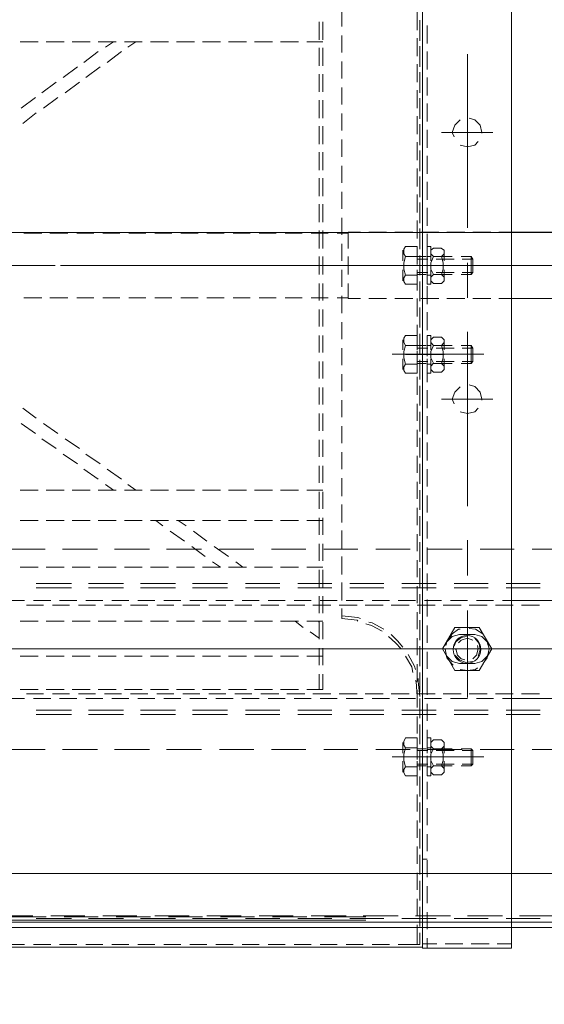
# Model space of a CAD drawing. Header units: millimetres. Extents: x -1469 to 52323, y -1368 to 13830.
# Tile 10 of 85: x 6285 to 6455, y 1399 to 1720. Entities that reach past the tile are written whole.
import ezdxf

# ---------------------------------------------------------------- set-up
doc = ezdxf.new("R2010")
doc.units = ezdxf.units.MM
doc.layers.add('A-CEILING-02', color=7, linetype='Continuous', lineweight=5, true_color=0xf27172)
doc.layers.add('ACMV-EQP-CHW', color=30, linetype='Continuous', true_color=0xff7f00)
doc.layers.add('RCP LAYOUT', color=9, linetype='Continuous', true_color=0x808080)

# ---------------------------------------------------------------- blocks, each defined once
blk = doc.blocks.new('A$C256bf26b')
at = {"layer": 'A-CEILING-02', "true_color": 0x808080}
h = blk.add_hatch(dxfattribs=at)
h.set_pattern_fill('_USER', color=8, scale=600, double=1, pattern_type=0)
h.set_pattern_definition([(0, (9805, 1050), (0, 600), []), (90, (9805, 1050), (-600, 4e-14), [])])
h.paths.add_polyline_path([(200, 1050), (200, 2970), (4245, 2970), (4245, 3620), (5835, 3620), (5835, 2970), (9805, 2970), (9805, 1050)])
blk = doc.blocks.new('AHU-7.5TR-CARRIER')
at = {"layer": 'ACMV-EQP-CHW', "lineweight": 15}
for points in [[(-717.74, -237.83), (675.96, -237.83), (675.96, 0)], [(-718.91, -222.03), (704.92, -222.03), (704.92, -38.61)], [(-284.79, -213.55), (-284.79, -621.93)], [(-284.79, -213.55), (-255.82, -213.55)], [(-257.3, -213.55), (-257.3, -216.77)], [(-255.82, -213.55), (-255.82, -621.93)], [(-255.82, -213.84), (85.27, -213.84)], [(-255.82, -624.27), (-255.82, -213.84)], [(-254.07, -214.72), (-254.95, -214.72), (-247.92, -214.72)], [(-254.95, -218.52), (-254.95, -214.72)], [(-254.95, -214.72), (-254.95, -217.65)], [(-254.07, -214.72), (-254.07, -221.15)], [(-245, -214.72), (-239.45, -214.72)], [(-236.52, -214.72), (-230.96, -214.72)], [(-228.04, -214.72), (-222.48, -214.72)], [(-219.55, -214.72), (-213.99, -214.72)], [(-211.07, -214.72), (-205.51, -214.72)], [(-202.59, -214.72), (-197.03, -214.72)], [(-194.1, -214.72), (-188.55, -214.72)], [(-185.62, -214.72), (-180.06, -214.72)], [(-177.13, -214.72), (-171.58, -214.72)], [(-168.65, -214.72), (-163.09, -214.72)], [(-160.17, -214.72), (-154.61, -214.72)], [(-151.68, -214.72), (-146.13, -214.72)], [(-143.2, -214.72), (-137.64, -214.72)], [(-134.72, -214.72), (-129.16, -214.72)], [(-126.23, -214.72), (-120.67, -214.72)], [(-284.79, -215.01), (-280.11, -215.01)], [(-277.47, -215.01), (-271.63, -215.01)], [(-268.98, -215.01), (-263.15, -215.01)], [(-260.51, -215.01), (-255.82, -215.01)], [(-717.74, -220.27), (678.59, -220.27)], [(-257.3, -219.69), (-257.3, -225.25)], [(-254.95, -220.58), (-254.95, -226.13)], [(-287.42, -224.08), (-298.83, -224.08)], [(-270.44, -224.08), (-281.87, -224.08)], [(-253.49, -224.08), (-264.9, -224.08)], [(-254.95, -227), (-254.95, -221.45)], [(-254.07, -224.08), (-254.07, -229.64)], [(-236.52, -224.08), (-247.92, -224.08)], [(-237.4, -222.62), (67.13, -222.62)], [(-237.4, -223.79), (-223.94, -223.79)], [(-219.55, -224.08), (-230.97, -224.08)], [(-218.09, -223.79), (-206.97, -223.79)], [(-202.59, -224.08), (-213.71, -224.08)], [(-201.12, -223.79), (-190.01, -223.79)], [(-185.61, -224.08), (-196.73, -224.08)], [(-184.15, -223.79), (-173.04, -223.79)], [(-168.65, -224.08), (-179.77, -224.08)], [(-167.19, -223.79), (-156.07, -223.79)], [(-151.68, -224.08), (-162.8, -224.08)], [(-150.22, -223.79), (-139.11, -223.79)], [(-134.72, -224.08), (-145.83, -224.08)], [(-133.26, -223.79), (-122.13, -223.79)], [(-117.75, -224.08), (-128.87, -224.08)], [(-257.3, -228.18), (-257.3, -233.74)], [(-254.95, -229.05), (-254.95, -234.61)], [(-254.95, -235.49), (-254.95, -229.93)], [(-254.07, -232.56), (-254.07, -238.12)], [(-257.3, -236.66), (-257.3, -242.22)], [(-254.95, -237.54), (-254.95, -243.09)], [(-254.95, -243.98), (-254.95, -238.41)], [(-257.29, -242.51), (-255.82, -242.51)], [(-254.07, -241.05), (-254.07, -246.61)], [(-257.3, -245.14), (-257.3, -250.71)], [(-254.95, -246.02), (-254.95, -251.58)], [(-254.95, -252.46), (-254.95, -246.9)], [(-254.07, -249.53), (-254.07, -255.1)], [(-257.3, -253.63), (-257.3, -259.19)], [(-254.95, -254.5), (-254.95, -260.06)], [(-254.95, -260.94), (-254.95, -255.38)], [(-254.07, -258.02), (-254.07, -263.57)], [(-257.3, -262.11), (-257.3, -267.67)], [(-254.95, -262.99), (-254.95, -268.55)], [(-254.95, -269.43), (-254.95, -263.87)], [(-254.07, -266.5), (-254.07, -272.05)], [(-261.97, -272.93), (-262.85, -272.06), (-262.85, -270.88), (-261.97, -270.01)], [(-262.85, -274.4), (-262.85, -271.17)], [(-259.34, -270.01), (-258.46, -270.88), (-258.46, -272.05), (-259.34, -272.93), (-258.46, -274.69), (-258.46, -276.73), (-259.34, -278.49), (-258.46, -279.37), (-258.46, -280.54), (-259.34, -281.42), (-261.97, -281.42)], [(-261.97, -270.01), (-259.34, -270.01)], [(-258.46, -269.72), (-258.46, -274.39)], [(-258.46, -269.72), (-257.3, -269.72)], [(-258.46, -274.4), (-258.46, -271.17)], [(-257.3, -270.59), (-257.3, -276.14)], [(-257.29, -274.4), (-257.29, -269.72)], [(-254.95, -271.47), (-254.95, -277.03)], [(-254.95, -277.91), (-254.95, -272.35)], [(-254.07, -274.4), (-254.07, -269.72)], [(-250.27, -269.72), (-254.07, -269.72)], [(-250.27, -272.64), (-249.69, -271.76), (-249.69, -270.59), (-250.27, -269.72)], [(-249.39, -274.4), (-249.39, -270.88)], [(-271.62, -278.49), (-271.62, -272.93), (-272.21, -273.52)], [(-268.7, -273.52), (-272.21, -273.52)], [(-271.62, -278.49), (-272.21, -277.91), (-272.21, -273.52)], [(-268.41, -272.93), (-271.62, -272.93)], [(-260.22, -273.52), (-266.07, -273.52)], [(-259.92, -272.93), (-265.49, -272.93)], [(-259.34, -272.93), (-261.97, -272.93), (-262.56, -274.69), (-262.56, -276.74), (-261.97, -278.49), (-259.34, -278.49)], [(-257.3, -272.64), (-258.46, -272.64)], [(-254.07, -273.52), (-257.59, -273.52)], [(-254.07, -272.93), (-257, -272.93)], [(-250.27, -278.78), (-249.69, -276.74), (-249.69, -274.69), (-250.27, -272.64), (-254.07, -272.64)], [(-254.07, -274.98), (-254.07, -280.54)], [(-291.52, -278.2), (-302.64, -278.2)], [(-274.54, -278.2), (-285.66, -278.2)], [(-245.89, -275.86), (-275.72, -275.86)], [(-268.7, -277.91), (-272.21, -277.91)], [(-268.41, -278.49), (-271.62, -278.49)], [(-257.58, -278.2), (-268.7, -278.2)], [(-260.22, -277.91), (-266.07, -277.91)], [(-259.92, -278.49), (-265.49, -278.49)], [(-262.85, -275.86), (-250.26, -275.86)], [(-262.85, -280.25), (-262.85, -277.03)], [(-261.97, -281.42), (-262.85, -280.54), (-262.85, -279.37), (-261.97, -278.49)], [(-253.78, -275.86), (-261.97, -275.86)], [(-258.46, -277.03), (-258.46, -282.01)], [(-258.46, -280.25), (-258.46, -277.03)], [(-257.3, -278.78), (-258.46, -278.78)], [(-254.07, -277.91), (-257.59, -277.91)], [(-257.29, -282), (-257.29, -277.03)], [(-254.07, -278.49), (-257, -278.49)], [(-254.07, -282), (-254.07, -277.03)], [(-254.07, -278.78), (-250.27, -278.78), (-249.69, -279.66), (-249.69, -280.83), (-250.27, -282), (-254.07, -282)], [(-240.61, -278.2), (-251.73, -278.2)], [(-249.39, -280.54), (-249.39, -277.03)], [(-223.64, -278.2), (-234.77, -278.2)], [(-206.68, -278.2), (-217.79, -278.2)], [(-189.71, -278.2), (-200.83, -278.2)], [(-172.45, -278.2), (-183.86, -278.2)], [(-155.49, -278.2), (-166.9, -278.2)], [(-138.52, -278.2), (-149.93, -278.2)], [(-121.55, -278.2), (-132.96, -278.2)], [(-258.46, -282), (-257.3, -282)], [(-257.3, -279.08), (-257.3, -284.63)], [(-254.95, -279.96), (-254.95, -285.51)], [(-254.95, -286.39), (-254.95, -280.83)], [(-254.07, -283.46), (-254.07, -289.02)], [(-257.3, -287.56), (-257.3, -293.12)], [(-254.95, -288.44), (-254.95, -294)], [(-283.03, -289.61), (-294.15, -289.61)], [(-283.03, -291.07), (-294.15, -291.07)], [(-266.06, -289.61), (-277.18, -289.61)], [(-266.06, -291.07), (-277.18, -291.07)], [(-249.1, -289.61), (-260.21, -289.61)], [(-249.1, -291.07), (-260.21, -291.07)], [(-254.95, -294.88), (-254.95, -289.31)], [(-232.13, -289.61), (-243.25, -289.61)], [(-232.13, -291.07), (-243.25, -291.07)], [(-215.17, -289.61), (-226.29, -289.61)], [(-215.17, -291.07), (-226.29, -291.07)], [(-198.19, -289.61), (-209.3, -289.61)], [(-198.19, -291.07), (-209.3, -291.07)], [(-180.94, -289.61), (-192.35, -289.61)], [(-180.94, -291.07), (-192.35, -291.07)], [(-163.97, -289.61), (-175.38, -289.61)], [(-163.97, -291.07), (-175.38, -291.07)], [(-147.01, -289.61), (-158.41, -289.61)], [(-147.01, -291.07), (-158.41, -291.07)], [(-130.03, -289.61), (-141.45, -289.61)], [(-130.03, -291.07), (-141.45, -291.07)], [(-281.87, -294.88), (-359.68, -294.88)], [(-273.38, -294.88), (-278.93, -294.88)], [(-264.9, -294.88), (-270.44, -294.88)], [(-256.41, -294.88), (-261.97, -294.88)], [(-254.07, -291.95), (-254.07, -297.51)], [(-247.92, -294.88), (-253.49, -294.88)], [(-239.45, -294.88), (-245, -294.88)], [(-230.97, -294.88), (-236.52, -294.88)], [(-222.48, -294.88), (-228.04, -294.88)], [(-213.99, -294.88), (-219.55, -294.88)], [(-205.51, -294.88), (-211.07, -294.88)], [(-197.02, -294.88), (-202.59, -294.88)], [(-188.54, -294.88), (-194.1, -294.88)], [(-180.06, -294.88), (-185.62, -294.88)], [(-171.58, -294.88), (-177.13, -294.88)], [(-163.09, -294.88), (-168.65, -294.88)], [(-154.61, -294.88), (-160.17, -294.88)], [(-146.12, -294.88), (-151.68, -294.88)], [(-137.63, -294.88), (-143.2, -294.88)], [(-129.16, -294.88), (-134.72, -294.88)], [(-120.67, -294.88), (-126.23, -294.88)], [(-288.01, -296.34), (-293.85, -296.34)], [(-279.52, -296.34), (-285.37, -296.34)], [(-271.05, -296.34), (-276.89, -296.34)], [(-270.44, -295.17), (-270.44, -323.54)], [(-262.56, -296.34), (-268.41, -296.34)], [(-254.07, -296.34), (-259.92, -296.34)], [(-257.3, -296.04), (-257.3, -301.61)], [(-254.95, -295.46), (-254.36, -300.43), (-254.36, -301.31)], [(-254.95, -296.92), (-254.95, -302.48)], [(-254.95, -303.36), (-254.95, -297.8)], [(-254.07, -295.46), (-253.79, -300.43), (-253.49, -300.72)], [(-245.59, -296.34), (-251.44, -296.34)], [(-237.1, -296.34), (-242.95, -296.34)], [(-228.63, -296.34), (-234.47, -296.34)], [(-220.14, -296.34), (-225.99, -296.34)], [(-223.35, -302.77), (-223.35, -297.8), (-218.09, -297.8)], [(-222.19, -297.8), (-222.19, -302.77)], [(-211.65, -296.34), (-217.5, -296.34)], [(-215.45, -297.8), (-209.61, -297.8)], [(-203.17, -296.34), (-209.02, -296.34)], [(-206.97, -297.8), (-201.12, -297.8)], [(-194.69, -296.34), (-200.25, -296.34)], [(-198.48, -297.8), (-192.64, -297.8)], [(-186.21, -296.34), (-191.76, -296.34)], [(-190, -297.8), (-184.15, -297.8)], [(-177.72, -296.34), (-183.27, -296.34)], [(-181.53, -297.8), (-175.67, -297.8)], [(-169.24, -296.34), (-174.8, -296.34)], [(-173.04, -297.8), (-167.19, -297.8)], [(-160.75, -296.34), (-166.32, -296.34)], [(-164.55, -297.8), (-158.71, -297.8)], [(-152.27, -296.34), (-157.83, -296.34)], [(-156.07, -297.8), (-150.22, -297.8)], [(-143.79, -296.34), (-149.34, -296.34)], [(-147.59, -297.8), (-141.74, -297.8)], [(-135.3, -296.34), (-140.86, -296.34)], [(-139.11, -297.8), (-133.26, -297.8)], [(-126.82, -296.34), (-132.37, -296.34)], [(-130.62, -297.8), (-124.77, -297.8)], [(-270.44, -300.72), (-270.44, -320.91)], [(-254.07, -300.43), (-254.07, -305.99)], [(-274.26, -303.94), (-278.35, -310.97), (-274.26, -317.98)], [(-274.26, -303.94), (-266.36, -303.94)], [(-268.11, -304.24), (-270.44, -303.95), (-273.09, -304.24), (-273.67, -304.82)], [(-266.36, -317.98), (-262.27, -310.97), (-266.36, -303.94)], [(-257.3, -304.53), (-257.3, -310.09)], [(-253.49, -304.24), (-253.2, -305.41), (-251.15, -309.21)], [(-252.61, -303.36), (-252.32, -305.11), (-250.27, -308.62)], [(-276.01, -306.87), (-276.89, -308.04), (-277.47, -310.97), (-277.18, -312.43)], [(-272.79, -306.28), (-275.13, -306.87), (-276.89, -308.62), (-277.18, -309.51)], [(-272.21, -307.75), (-273.38, -308.92), (-273.96, -310.97), (-273.68, -312.14)], [(-272.79, -306.28), (-267.82, -306.28)], [(-266.36, -308.92), (-267.82, -307.45), (-269.87, -306.57), (-272.21, -306.87)], [(-266.65, -310.67), (-266.65, -310.97), (-267.23, -308.92), (-268.41, -307.75), (-269.57, -307.45)], [(-263.43, -309.5), (-263.72, -308.62), (-265.49, -306.87), (-267.82, -306.28)], [(-263.14, -310.67), (-263.14, -310.97), (-263.73, -308.04), (-265.49, -305.99), (-265.77, -305.69)], [(-254.95, -305.41), (-254.95, -310.96)], [(-254.95, -311.84), (-254.95, -306.28)], [(-223.35, -305.7), (-223.35, -311.25)], [(-222.19, -305.7), (-222.19, -311.25)], [(-273.68, -310.97), (-330.43, -310.97)], [(-237.69, -310.97), (-294.15, -310.97)], [(-288.31, -310.97), (-252.32, -310.97)], [(-273.96, -308.62), (-274.54, -310.67), (-274.26, -312.72), (-272.79, -314.48)], [(-251.15, -310.97), (-262.56, -310.97)], [(-254.07, -308.92), (-254.07, -314.48)], [(-248.81, -310.97), (-247.05, -313.01), (-244.71, -315.06)], [(-183.27, -310.97), (-239.74, -310.97)], [(-215.17, -310.97), (-226.28, -310.97)], [(-223.35, -308.62), (-218.09, -308.62)], [(-215.45, -308.62), (-209.61, -308.62)], [(-206.97, -308.62), (-201.12, -308.62)], [(-147.01, -310.97), (-203.75, -310.97)], [(-198.48, -308.62), (-192.64, -308.62)], [(-190, -308.62), (-184.15, -308.62)], [(-181.53, -308.62), (-175.67, -308.62)], [(-173.04, -308.62), (-167.19, -308.62)], [(-160.46, -310.97), (-171.87, -310.97)], [(-164.55, -308.62), (-158.71, -308.62)], [(-156.07, -308.62), (-150.22, -308.62)], [(-92.59, -310.97), (-149.34, -310.97)], [(-147.59, -308.62), (-141.74, -308.62)], [(-139.11, -308.62), (-133.26, -308.62)], [(-124.48, -310.97), (-135.89, -310.97)], [(-130.62, -308.62), (-124.77, -308.62)], [(-277.18, -312.14), (-276.89, -313.31), (-275.13, -315.06), (-272.79, -315.65)], [(-272.21, -313.89), (-270.45, -314.48), (-268.41, -313.89), (-267.52, -313.01)], [(-270.16, -315.06), (-268.41, -314.76), (-266.65, -313.3), (-266.07, -311.84)], [(-268.11, -317.4), (-267.52, -317.4), (-265.49, -315.94), (-264.02, -313.59)], [(-267.82, -315.65), (-265.49, -315.06), (-263.73, -313.3), (-263.43, -312.13)], [(-257.3, -313.01), (-257.3, -318.57)], [(-254.95, -313.89), (-254.95, -319.45)], [(-249.39, -311.55), (-247.64, -313.6), (-245.59, -315.65)], [(-223.35, -314.18), (-223.35, -319.74)], [(-222.19, -314.18), (-222.19, -319.74)], [(-276.01, -315.06), (-275.42, -315.94), (-273.08, -317.4), (-271.05, -317.69)], [(-272.79, -315.65), (-267.82, -315.65)], [(-254.95, -320.33), (-254.95, -314.76)], [(-254.07, -317.4), (-254.07, -322.95)], [(-243.25, -317.4), (-239.45, -319.45), (-238.27, -319.74)], [(-242.67, -316.81), (-239.15, -318.57), (-237.4, -319.16)], [(-219.26, -316.52), (-222.19, -314.48)], [(-274.26, -317.98), (-266.36, -317.98)], [(-234.77, -320.03), (-234.47, -320.33), (-229.5, -320.91), (-229.5, -324.13)], [(-223.35, -320.03), (-218.09, -320.03)], [(-221.89, -320.03), (-222.19, -319.74)], [(-214.28, -320.03), (-216.92, -317.98)], [(-215.45, -320.03), (-209.61, -320.03)], [(-206.97, -320.03), (-201.12, -320.03)], [(-198.48, -320.03), (-192.64, -320.03)], [(-190, -320.03), (-184.15, -320.03)], [(-181.53, -320.03), (-175.67, -320.03)], [(-173.04, -320.03), (-167.19, -320.03)], [(-164.55, -320.03), (-158.71, -320.03)], [(-156.07, -320.03), (-150.22, -320.03)], [(-147.59, -320.03), (-141.74, -320.03)], [(-139.11, -320.03), (-133.26, -320.03)], [(-130.62, -320.03), (-124.77, -320.03)], [(-257.3, -321.5), (-257.3, -327.05)], [(-254.95, -322.37), (-254.95, -327.93)], [(-254.95, -328.81), (-254.95, -323.25)], [(-235.64, -320.91), (-234.77, -321.2), (-229.5, -321.79)], [(-223.35, -322.66), (-223.35, -328.22)], [(-222.19, -322.66), (-222.19, -328.22)], [(-363.19, -326.77), (-284.79, -326.77)], [(-293.85, -325.29), (-288.01, -325.29)], [(-285.37, -325.29), (-279.52, -325.29)], [(-284.79, -326.77), (-281.87, -326.77)], [(-278.93, -326.77), (-273.38, -326.77)], [(-276.89, -325.29), (-271.05, -325.29)], [(-270.44, -326.77), (-264.9, -326.77)], [(-268.41, -325.29), (-262.56, -325.29)], [(-261.97, -326.77), (-256.41, -326.77)], [(-259.92, -325.29), (-254.07, -325.29)], [(-254.07, -325.89), (-254.07, -331.44)], [(-253.49, -326.77), (-247.92, -326.77)], [(-251.44, -325.29), (-245.59, -325.29)], [(-245, -326.77), (-239.44, -326.77)], [(-242.95, -325.29), (-237.1, -325.29)], [(-236.52, -326.77), (-230.96, -326.77)], [(-234.47, -325.29), (-228.63, -325.29)], [(-229.5, -326.77), (-229.5, -332.61)], [(-228.04, -326.77), (-222.48, -326.77)], [(-225.98, -325.29), (-220.14, -325.29)], [(-219.55, -326.77), (-213.99, -326.77)], [(-217.51, -325.29), (-211.65, -325.29)], [(-211.07, -326.77), (-205.51, -326.77)], [(-209.02, -325.29), (-203.17, -325.29)], [(-202.59, -326.77), (-197.03, -326.77)], [(-200.25, -325.29), (-194.69, -325.29)], [(-194.1, -326.77), (-188.54, -326.77)], [(-191.76, -325.29), (-186.21, -325.29)], [(-185.62, -326.77), (-180.05, -326.77)], [(-183.27, -325.29), (-177.72, -325.29)], [(-177.13, -326.77), (-171.58, -326.77)], [(-174.8, -325.29), (-169.24, -325.29)], [(-168.65, -326.77), (-163.09, -326.77)], [(-166.32, -325.29), (-160.75, -325.29)], [(-160.17, -326.77), (-154.61, -326.77)], [(-157.83, -325.29), (-152.27, -325.29)], [(-151.68, -326.77), (-146.13, -326.77)], [(-149.34, -325.29), (-143.79, -325.29)], [(-143.2, -326.77), (-137.64, -326.77)], [(-140.86, -325.29), (-135.3, -325.29)], [(-134.72, -326.77), (-129.16, -326.77)], [(-132.38, -325.29), (-126.82, -325.29)], [(-126.23, -326.77), (-120.67, -326.77)], [(-257.3, -329.98), (-257.3, -335.53)], [(-283.03, -330.86), (-294.15, -330.86)], [(-283.03, -332.32), (-294.15, -332.32)], [(-266.06, -330.86), (-277.18, -330.86)], [(-266.06, -332.32), (-277.18, -332.32)], [(-249.1, -330.86), (-260.21, -330.86)], [(-249.1, -332.32), (-260.21, -332.32)], [(-254.95, -330.86), (-254.95, -336.41)], [(-254.95, -337.29), (-254.95, -331.73)], [(-232.13, -330.86), (-243.25, -330.86)], [(-232.13, -332.32), (-243.25, -332.32)], [(-215.17, -330.86), (-226.29, -330.86)], [(-215.17, -332.32), (-226.29, -332.32)], [(-223.35, -331.15), (-223.35, -336.71)], [(-222.19, -331.15), (-222.19, -336.71)], [(-198.19, -330.86), (-209.3, -330.86)], [(-198.19, -332.32), (-209.3, -332.32)], [(-180.94, -330.86), (-192.35, -330.86)], [(-180.94, -332.32), (-192.35, -332.32)], [(-163.97, -330.86), (-175.38, -330.86)], [(-163.97, -332.32), (-175.38, -332.32)], [(-147.01, -330.86), (-158.41, -330.86)], [(-147.01, -332.32), (-158.41, -332.32)], [(-130.03, -330.86), (-141.45, -330.86)], [(-130.03, -332.32), (-141.45, -332.32)], [(-270.44, -334.95), (-270.44, -346.36)], [(-254.07, -334.37), (-254.07, -339.92)], [(-229.5, -335.25), (-229.5, -341.1)], [(-257.3, -338.46), (-257.3, -344.01)], [(-254.95, -339.34), (-254.95, -344.9)], [(-223.35, -337.58), (-218.09, -337.58)], [(-223.35, -339.63), (-223.35, -345.19)], [(-222.19, -339.63), (-222.19, -345.19)], [(-215.45, -337.58), (-209.61, -337.58)], [(-206.97, -337.58), (-201.12, -337.58)], [(-198.48, -337.58), (-192.64, -337.58)], [(-194.98, -339.34), (-197.32, -337.58)], [(-190, -337.58), (-184.15, -337.58)], [(-187.37, -339.34), (-190, -337.58)], [(-181.53, -337.58), (-175.67, -337.58)], [(-173.04, -337.58), (-167.19, -337.58)], [(-164.55, -337.58), (-158.71, -337.58)], [(-156.07, -337.58), (-150.22, -337.58)], [(-147.59, -337.58), (-141.74, -337.58)], [(-139.11, -337.58), (-133.26, -337.58)], [(-130.62, -337.58), (-124.77, -337.58)], [(-254.95, -345.77), (-254.95, -340.22)], [(-254.07, -342.85), (-254.07, -348.41)], [(-187.96, -344.31), (-192.64, -341.1)], [(-180.64, -344.31), (-185.03, -341.1)], [(-291.52, -343.43), (-302.64, -343.43)], [(-274.54, -343.43), (-285.66, -343.43)], [(-257.58, -343.43), (-268.7, -343.43)], [(-240.61, -343.43), (-251.73, -343.43)], [(-223.64, -343.43), (-234.77, -343.43)], [(-229.5, -343.72), (-229.5, -349.58)], [(-206.68, -343.43), (-217.79, -343.43)], [(-189.71, -343.43), (-200.83, -343.43)], [(-181.23, -349.29), (-185.62, -346.07)], [(-172.45, -343.43), (-183.86, -343.43)], [(-173.63, -349.29), (-178.31, -346.07)], [(-155.49, -343.43), (-166.9, -343.43)], [(-138.52, -343.43), (-149.93, -343.43)], [(-121.55, -343.43), (-132.96, -343.43)], [(-257.3, -346.94), (-257.3, -352.5)], [(-254.95, -347.82), (-254.95, -353.39)], [(-254.95, -354.26), (-254.95, -348.7)], [(-223.35, -348.12), (-223.35, -353.68)], [(-222.19, -348.12), (-222.19, -353.68)], [(-254.07, -351.33), (-254.07, -356.89)], [(-229.5, -352.21), (-229.5, -358.06)], [(-176.26, -352.8), (-178.89, -351.04)], [(-168.94, -352.8), (-171.29, -351.04)], [(-257.3, -355.43), (-257.3, -360.99)], [(-223.35, -352.8), (-218.09, -352.8)], [(-215.45, -352.8), (-209.61, -352.8)], [(-206.97, -352.8), (-201.12, -352.8)], [(-198.48, -352.8), (-192.64, -352.8)], [(-190, -352.8), (-184.15, -352.8)], [(-181.53, -352.8), (-175.67, -352.8)], [(-173.04, -352.8), (-167.19, -352.8)], [(-164.55, -352.8), (-158.71, -352.8)], [(-156.07, -352.8), (-150.22, -352.8)], [(-147.59, -352.8), (-141.74, -352.8)], [(-139.11, -352.8), (-133.26, -352.8)], [(-130.62, -352.8), (-124.77, -352.8)], [(-270.44, -357.47), (-270.44, -414.23)], [(-254.95, -356.31), (-254.95, -361.87)], [(-254.95, -362.74), (-254.95, -357.18)], [(-223.35, -356.6), (-223.35, -362.16)], [(-222.19, -356.6), (-222.19, -362.16)], [(-254.07, -359.81), (-254.07, -365.38)], [(-229.5, -360.69), (-229.5, -366.54)], [(-257.3, -363.91), (-257.3, -369.47)], [(-254.95, -364.79), (-254.95, -370.35)], [(-223.35, -362.74), (-218.09, -362.74)], [(-223.35, -365.08), (-223.35, -370.64)], [(-222.19, -365.08), (-222.19, -370.64)], [(-215.45, -362.74), (-209.61, -362.74)], [(-206.97, -362.74), (-201.12, -362.74)], [(-198.48, -362.74), (-192.64, -362.74)], [(-190, -362.74), (-184.15, -362.74)], [(-181.53, -362.74), (-175.67, -362.74)], [(-173.04, -362.74), (-167.19, -362.74)], [(-164.55, -362.74), (-158.71, -362.74)], [(-159.87, -364.5), (-162.5, -362.74)], [(-156.07, -362.74), (-150.22, -362.74)], [(-152.56, -364.5), (-155.19, -362.74)], [(-147.59, -362.74), (-141.74, -362.74)], [(-139.11, -362.74), (-133.26, -362.74)], [(-130.62, -362.74), (-124.77, -362.74)], [(-254.95, -371.23), (-254.95, -365.67)], [(-254.07, -368.3), (-254.07, -373.86)], [(-153.15, -369.47), (-157.83, -366.25)], [(-145.54, -369.47), (-150.22, -366.25)], [(-229.5, -369.47), (-229.5, -375.03)], [(-146.13, -374.44), (-150.81, -371.23)], [(-138.82, -374.44), (-143.49, -371.23)], [(-257.3, -372.4), (-257.3, -378.25)], [(-254.95, -373.27), (-254.95, -378.83)], [(-254.95, -379.71), (-254.95, -374.15)], [(-223.35, -373.56), (-223.35, -379.12)], [(-222.19, -373.56), (-222.19, -379.12)], [(-254.07, -376.79), (-254.07, -382.34)], [(-229.5, -377.95), (-229.5, -383.51)], [(-139.39, -379.42), (-144.08, -376.2)], [(-131.8, -379.42), (-136.47, -376.2)], [(-257.3, -380.88), (-257.3, -386.73)], [(-132.38, -384.39), (-137.06, -381.17)], [(-125.07, -384.39), (-129.75, -381.17)], [(-254.95, -381.76), (-254.95, -387.32)], [(-254.95, -388.19), (-254.95, -382.64)], [(-223.35, -382.05), (-223.35, -387.61)], [(-222.19, -382.05), (-222.19, -387.61)], [(-268.11, -388.19), (-270.44, -387.61), (-272.79, -388.19), (-273.96, -389.37)], [(-254.07, -385.26), (-254.07, -390.82)], [(-229.5, -386.44), (-229.5, -391.99)], [(-125.65, -389.37), (-130.03, -386.14)], [(-268.11, -396.38), (-266.36, -394.63), (-265.49, -392.29), (-266.06, -390.82)], [(-257.3, -389.37), (-257.3, -395.21)], [(-254.95, -390.24), (-254.95, -395.8)], [(-254.95, -396.68), (-254.95, -391.12)], [(-223.35, -390.53), (-223.35, -396.09)], [(-222.19, -390.53), (-222.19, -396.09)], [(-278.65, -392.29), (-261.97, -392.29)], [(-275.13, -392), (-275.13, -392.29), (-274.54, -394.63), (-272.79, -396.39), (-271.05, -396.97)], [(-254.07, -393.75), (-254.07, -399.61)], [(-229.5, -394.93), (-229.5, -400.48)], [(-257.3, -397.84), (-257.3, -403.7)], [(-254.95, -398.72), (-254.95, -404.29)], [(-254.95, -405.16), (-254.95, -399.61)], [(-223.35, -399.02), (-223.35, -404.58)], [(-222.19, -399.02), (-222.19, -404.58)], [(-261.97, -403.98), (-262.85, -403.11), (-262.85, -401.94), (-261.97, -401.06)], [(-262.85, -405.45), (-262.85, -402.23)], [(-259.34, -401.06), (-258.46, -401.94), (-258.46, -403.11), (-259.34, -403.99), (-258.46, -405.75), (-258.46, -407.79), (-259.34, -409.84), (-258.46, -410.72), (-258.46, -411.6), (-259.34, -412.47), (-261.97, -412.47)], [(-261.97, -401.06), (-259.34, -401.06)], [(-258.46, -400.77), (-258.46, -405.45)], [(-258.46, -400.77), (-257.3, -400.77)], [(-258.46, -405.45), (-258.46, -402.23)], [(-257.3, -403.69), (-258.46, -403.69)], [(-257.29, -405.45), (-257.29, -400.77)], [(-254.07, -405.45), (-254.07, -400.77)], [(-250.27, -400.77), (-254.07, -400.77)], [(-254.07, -402.24), (-254.07, -408.08)], [(-250.27, -409.84), (-249.69, -407.8), (-249.69, -405.75), (-250.27, -403.7), (-254.07, -403.7)], [(-250.27, -403.7), (-249.69, -402.82), (-249.69, -401.65), (-250.27, -400.77)], [(-249.39, -405.45), (-249.39, -401.94)], [(-229.5, -403.41), (-229.5, -408.97)], [(-245.89, -406.92), (-275.72, -406.92)], [(-271.62, -409.84), (-271.62, -403.98), (-272.21, -404.58)], [(-268.7, -404.58), (-272.21, -404.58)], [(-271.62, -409.84), (-272.21, -408.96), (-272.21, -404.58)], [(-268.41, -403.98), (-271.62, -403.98)], [(-260.22, -404.58), (-266.07, -404.58)], [(-259.92, -403.98), (-265.49, -403.98)], [(-262.85, -406.91), (-250.26, -406.91)], [(-259.34, -403.98), (-261.97, -403.98), (-262.56, -405.75), (-262.56, -407.8), (-261.97, -409.84), (-259.34, -409.84)], [(-253.78, -406.92), (-261.97, -406.92)], [(-254.07, -404.58), (-257.59, -404.58)], [(-257.3, -406.33), (-257.3, -412.18)], [(-254.07, -403.98), (-257, -403.98)], [(-268.7, -408.96), (-272.21, -408.96)], [(-268.41, -409.84), (-271.62, -409.84)], [(-260.21, -408.96), (-266.06, -408.96)], [(-259.92, -409.84), (-265.49, -409.84)], [(-262.85, -411.31), (-262.85, -408.38)], [(-261.97, -412.47), (-262.85, -411.6), (-262.85, -410.72), (-261.97, -409.84)], [(-258.46, -408.38), (-258.46, -413.06)], [(-258.46, -411.31), (-258.46, -408.38)], [(-257.3, -409.84), (-258.46, -409.84)], [(-254.07, -408.96), (-257.58, -408.96)], [(-257.29, -413.06), (-257.29, -408.38)], [(-254.07, -409.84), (-257, -409.84)], [(-254.95, -407.21), (-254.95, -412.77)], [(-254.95, -413.64), (-254.95, -408.08)], [(-254.07, -413.06), (-254.07, -408.38)], [(-254.07, -409.84), (-250.27, -409.84), (-249.69, -410.72), (-249.69, -412.18), (-250.27, -413.06), (-254.07, -413.06)], [(-249.39, -411.6), (-249.39, -408.38)], [(-223.35, -407.5), (-223.35, -413.06)], [(-222.19, -407.5), (-222.19, -413.06)], [(-258.46, -413.06), (-257.3, -413.06)], [(-254.07, -410.72), (-254.07, -416.57)], [(-229.5, -411.89), (-229.5, -417.44)], [(-257.3, -414.82), (-257.3, -420.66)], [(-254.95, -415.69), (-254.95, -421.25)], [(-254.95, -422.13), (-254.95, -416.57)], [(-223.35, -415.98), (-223.35, -421.55)], [(-222.19, -415.98), (-222.19, -421.55)], [(-254.07, -419.2), (-254.07, -425.05)], [(-229.5, -420.37), (-229.5, -425.93)], [(-284.79, -425.05), (-311.12, -425.05)], [(-280.69, -425.05), (-284.79, -425.05)], [(-272.21, -425.05), (-278.06, -425.05)], [(-270.44, -425.34), (-270.44, -436.76)], [(-263.72, -425.05), (-269.57, -425.05)], [(-255.24, -425.05), (-261.09, -425.05)], [(-257.3, -423.3), (-257.3, -429.14)], [(-254.95, -424.18), (-254.95, -429.73)], [(-254.95, -430.61), (-254.95, -425.05)], [(-246.76, -425.05), (-252.61, -425.05)], [(-238.27, -425.05), (-244.13, -425.05)], [(-231.26, -425.34), (-231.54, -425.34), (-231.54, -425.05), (-235.64, -425.05)], [(-231.54, -430.03), (-231.54, -425.05)], [(-228.04, -425.34), (-231.25, -425.34)], [(-219.55, -425.34), (-225.1, -425.34)], [(-223.35, -424.47), (-223.35, -430.03)], [(-222.19, -424.47), (-222.19, -430.03)], [(-211.07, -425.34), (-216.63, -425.34)], [(-202.59, -425.34), (-208.15, -425.34)], [(-194.1, -425.34), (-199.66, -425.34)], [(-185.62, -425.34), (-191.17, -425.34)], [(-177.13, -425.34), (-182.7, -425.34)], [(-168.65, -425.34), (-174.21, -425.34)], [(-160.17, -425.34), (-165.73, -425.34)], [(-151.68, -425.34), (-157.24, -425.34)], [(-143.2, -425.34), (-148.76, -425.34)], [(-134.42, -425.34), (-140.28, -425.34)], [(-125.95, -425.34), (-131.8, -425.34)], [(-254.07, -427.68), (-254.07, -433.54)], [(-229.5, -428.85), (-229.5, -434.41)], [(-261.97, -432.95), (-262.85, -432.07), (-262.85, -430.9), (-261.97, -430.03)], [(-262.85, -434.41), (-262.85, -431.2)], [(-259.34, -430.03), (-258.46, -430.9), (-258.46, -432.07), (-259.34, -432.95), (-258.46, -434.7), (-258.46, -436.76), (-259.34, -438.81), (-258.46, -439.68), (-258.46, -440.85), (-259.34, -441.44), (-261.97, -441.44)], [(-261.97, -430.03), (-259.34, -430.03)], [(-258.46, -429.73), (-258.46, -434.41)], [(-258.46, -429.73), (-257.3, -429.73)], [(-258.46, -434.41), (-258.46, -431.2)], [(-257.3, -432.66), (-258.46, -432.66)], [(-257.3, -431.78), (-257.3, -437.63)], [(-257.29, -434.41), (-257.29, -429.73)], [(-254.95, -432.66), (-254.95, -438.51)], [(-254.07, -434.41), (-254.07, -429.73)], [(-250.27, -429.73), (-254.07, -429.73)], [(-250.27, -438.81), (-249.69, -436.76), (-249.69, -434.7), (-250.27, -432.66), (-254.07, -432.66)], [(-250.27, -432.66), (-249.69, -431.78), (-249.69, -430.61), (-250.27, -429.73)], [(-249.39, -434.41), (-249.39, -430.9)], [(-306.43, -435.88), (-234.18, -435.88)], [(-228.63, -435.87), (-285.37, -435.87)], [(-245.89, -435.87), (-275.72, -435.87)], [(-271.62, -438.81), (-271.62, -432.95), (-272.21, -433.54)], [(-268.7, -433.54), (-272.21, -433.54)], [(-271.62, -438.8), (-272.21, -437.93), (-272.21, -433.54)], [(-272.21, -435.87), (-223.07, -435.87)], [(-268.41, -432.95), (-271.62, -432.95)], [(-266.65, -435.87), (-237.98, -435.87)], [(-260.22, -433.54), (-266.07, -433.54)], [(-259.92, -432.95), (-265.49, -432.95)], [(-259.34, -432.95), (-261.97, -432.95), (-262.56, -434.7), (-262.56, -436.76), (-261.97, -438.81), (-259.34, -438.81)], [(-253.78, -435.87), (-261.97, -435.87)], [(-254.07, -433.54), (-257.59, -433.54)], [(-254.07, -432.95), (-257, -432.95)], [(-254.95, -439.09), (-254.95, -433.54)], [(-231.54, -438.8), (-231.54, -432.95)], [(-226.87, -435.87), (-215.45, -435.87)], [(-223.35, -432.95), (-223.35, -438.81)], [(-223.35, -435.87), (-215.45, -435.87)], [(-222.19, -432.95), (-222.19, -438.81)], [(-206.09, -435.87), (-217.22, -435.87)], [(-213.12, -435.87), (-210.78, -435.87)], [(-208.73, -435.87), (-197.32, -435.87)], [(-204.04, -435.87), (-147.59, -435.87)], [(-194.98, -435.87), (-192.64, -435.87)], [(-137.93, -435.87), (-194.69, -435.87)], [(-190.59, -435.87), (-179.19, -435.87)], [(-176.84, -435.87), (-174.8, -435.87)], [(-172.45, -435.87), (-161.04, -435.87)], [(-158.71, -435.87), (-156.65, -435.87)], [(-154.32, -435.87), (-142.91, -435.87)], [(-140.57, -435.87), (-138.52, -435.87)], [(-136.17, -435.87), (-124.77, -435.87)], [(-136.17, -435.87), (-124.77, -435.87)], [(-115.41, -435.87), (-126.82, -435.87)], [(-268.7, -437.93), (-272.21, -437.93)], [(-268.41, -438.81), (-271.62, -438.81)], [(-260.21, -437.93), (-266.06, -437.93)], [(-259.92, -438.81), (-265.49, -438.81)], [(-262.85, -440.27), (-262.85, -437.34)], [(-261.97, -441.43), (-262.85, -440.85), (-262.85, -439.68), (-261.97, -438.81)], [(-258.46, -437.34), (-258.46, -442.02)], [(-258.46, -440.27), (-258.46, -437.34)], [(-257.3, -438.8), (-258.46, -438.8)], [(-254.07, -437.93), (-257.58, -437.93)], [(-257.29, -442.02), (-257.29, -437.34)], [(-254.07, -438.81), (-257, -438.81)], [(-254.07, -436.17), (-254.07, -442.02)], [(-254.07, -442.02), (-254.07, -437.34)], [(-254.07, -438.8), (-250.27, -438.8), (-249.69, -439.68), (-249.69, -441.14), (-250.27, -442.02), (-254.07, -442.02)], [(-249.39, -440.85), (-249.39, -437.34)], [(-229.5, -437.34), (-229.5, -442.9)], [(-258.46, -442.02), (-257.3, -442.02)], [(-257.3, -440.27), (-257.3, -446.12)], [(-254.95, -441.14), (-254.95, -447)], [(-254.95, -447.87), (-254.95, -442.02)], [(-231.54, -441.43), (-231.54, -446.7), (-235.64, -446.7)], [(-223.35, -441.43), (-223.35, -447.29)], [(-222.19, -441.43), (-222.19, -447.29)], [(-254.07, -444.65), (-254.07, -450.5)], [(-284.79, -446.7), (-311.12, -446.7)], [(-280.69, -446.7), (-284.79, -446.7)], [(-272.21, -446.7), (-278.06, -446.7)], [(-270.44, -448.16), (-270.44, -504.63)], [(-263.72, -446.7), (-269.57, -446.7)], [(-255.24, -446.7), (-261.09, -446.7)], [(-257.3, -448.75), (-257.3, -454.6)], [(-246.76, -446.7), (-252.61, -446.7)], [(-238.27, -446.7), (-244.13, -446.7)], [(-231.25, -446.41), (-231.54, -446.41), (-231.54, -446.7)], [(-228.04, -446.41), (-231.25, -446.41)], [(-229.5, -445.82), (-229.5, -451.38)], [(-219.55, -446.41), (-225.1, -446.41)], [(-211.07, -446.41), (-216.63, -446.41)], [(-202.59, -446.41), (-208.15, -446.41)], [(-194.1, -446.41), (-199.66, -446.41)], [(-185.62, -446.41), (-191.17, -446.41)], [(-177.13, -446.41), (-182.7, -446.41)], [(-168.65, -446.41), (-174.21, -446.41)], [(-160.17, -446.41), (-165.73, -446.41)], [(-151.68, -446.41), (-157.24, -446.41)], [(-143.2, -446.41), (-148.76, -446.41)], [(-134.42, -446.41), (-140.28, -446.41)], [(-125.95, -446.41), (-131.8, -446.41)], [(-254.95, -449.62), (-254.95, -455.48)], [(-254.95, -456.35), (-254.95, -450.5)], [(-223.35, -449.92), (-223.35, -455.77)], [(-222.19, -449.92), (-222.19, -455.77)], [(-254.07, -453.14), (-254.07, -458.99)], [(-229.5, -454.31), (-229.5, -459.86)], [(-257.3, -457.23), (-257.3, -463.08)], [(-254.95, -458.11), (-254.95, -463.96)], [(-223.35, -458.4), (-223.35, -464.25)], [(-222.19, -458.4), (-222.19, -464.25)], [(-254.95, -464.84), (-254.95, -458.99)], [(-254.07, -461.62), (-254.07, -467.47)], [(-229.5, -462.79), (-229.5, -468.35)], [(-257.3, -465.72), (-257.3, -471.57)], [(-254.95, -466.59), (-254.95, -472.44)], [(-254.95, -473.33), (-254.95, -467.47)], [(-223.35, -466.88), (-223.35, -472.74)], [(-222.19, -466.88), (-222.19, -472.74)], [(-254.07, -470.11), (-254.07, -475.95)], [(-229.5, -471.28), (-229.5, -476.83)], [(-268.11, -475.08), (-270.44, -474.49), (-272.79, -475.08), (-273.96, -476.24)], [(-257.3, -474.2), (-257.3, -480.05)], [(-268.11, -483.27), (-266.36, -481.51), (-265.49, -479.17), (-266.06, -477.71)], [(-254.95, -475.08), (-254.95, -480.92)], [(-254.95, -481.81), (-254.95, -475.95)], [(-223.35, -475.37), (-223.35, -481.22)], [(-222.19, -475.37), (-222.19, -481.22)], [(-278.65, -479.17), (-261.97, -479.17)], [(-275.13, -478.88), (-275.13, -479.17), (-274.54, -481.51), (-272.79, -483.27), (-271.05, -483.85)], [(-254.07, -478.59), (-254.07, -484.44)], [(-229.5, -479.76), (-229.5, -485.32)], [(-257.3, -482.68), (-257.3, -488.54)], [(-254.95, -483.56), (-254.95, -489.41)], [(-223.35, -483.85), (-223.35, -489.71)], [(-222.19, -483.85), (-222.19, -489.71)], [(-125.65, -482.1), (-130.03, -485.6)], [(-254.95, -490.29), (-254.95, -484.44)], [(-254.07, -487.07), (-254.07, -492.92)], [(-132.38, -487.07), (-137.06, -490.58)], [(-125.07, -487.07), (-129.75, -490.58)], [(-229.5, -488.24), (-229.5, -493.8)], [(-257.3, -491.17), (-257.3, -497.01)], [(-254.95, -492.05), (-254.95, -497.9)], [(-254.95, -498.77), (-254.95, -492.92)], [(-223.35, -492.34), (-223.35, -498.19)], [(-222.19, -492.34), (-222.19, -498.19)], [(-139.39, -492.05), (-144.08, -495.55)], [(-131.8, -492.05), (-136.47, -495.55)], [(-254.07, -495.55), (-254.07, -501.4)], [(-229.5, -496.73), (-229.5, -502.28)], [(-257.3, -499.64), (-257.3, -505.5)], [(-146.13, -497.01), (-150.81, -500.53)], [(-138.82, -497.01), (-143.49, -500.53)], [(-254.95, -500.52), (-254.95, -506.37)], [(-254.95, -507.26), (-254.95, -501.4)], [(-223.35, -500.82), (-223.35, -506.67)], [(-222.19, -500.82), (-222.19, -506.67)], [(-153.15, -501.99), (-157.83, -505.5)], [(-145.54, -501.99), (-150.22, -505.5)], [(-254.07, -504.04), (-254.07, -509.89)], [(-229.5, -505.2), (-229.5, -510.76)], [(-257.3, -508.13), (-257.3, -513.99)], [(-254.95, -509.01), (-254.95, -514.86)], [(-223.35, -508.72), (-218.09, -508.72)], [(-223.35, -509.3), (-223.35, -515.16)], [(-222.19, -509.3), (-222.19, -515.16)], [(-215.45, -508.72), (-209.61, -508.72)], [(-206.97, -508.72), (-201.12, -508.72)], [(-198.48, -508.72), (-192.64, -508.72)], [(-190, -508.72), (-184.15, -508.72)], [(-181.53, -508.72), (-175.67, -508.72)], [(-173.04, -508.72), (-167.19, -508.72)], [(-164.55, -508.72), (-158.71, -508.72)], [(-159.87, -506.97), (-162.5, -508.72)], [(-156.07, -508.72), (-150.22, -508.72)], [(-152.56, -506.97), (-155.19, -508.72)], [(-147.59, -508.72), (-141.74, -508.72)], [(-139.11, -508.72), (-133.26, -508.72)], [(-130.62, -508.72), (-124.77, -508.72)], [(-254.95, -515.74), (-254.95, -509.89)], [(-254.07, -512.52), (-254.07, -518.37)], [(-229.5, -513.69), (-229.5, -519.25)]]:
    blk.add_lwpolyline(points, dxfattribs=at)
for points in [[(-283.03, -223.2), (-294.15, -223.2)], [(-266.07, -223.2), (-277.18, -223.2)], [(-249.1, -223.2), (-260.22, -223.2)], [(-232.13, -223.2), (-243.25, -223.2)], [(-215.17, -223.2), (-226.28, -223.2)], [(-198.2, -223.2), (-209.31, -223.2)], [(-180.94, -223.2), (-192.35, -223.2)], [(-163.97, -223.2), (-175.38, -223.2)], [(-147.01, -223.2), (-158.41, -223.2)], [(-130.03, -223.2), (-141.45, -223.2)]]:
    blk.add_lwpolyline(points, close=True, dxfattribs=at)
blk.add_circle((-270.29, -310.82), 4.53, dxfattribs=at)

msp = doc.modelspace()

# ---------------------------------------------------------------- block references
at = {"rotation": 180}
msp.add_blockref('AHU-7.5TR-CARRIER', (6159.92, 1203.77), dxfattribs=at)
at = {"layer": 'RCP LAYOUT'}
msp.add_blockref('A$C256bf26b', (0, 0), dxfattribs=at)

doc.saveas('drawing.dxf')
